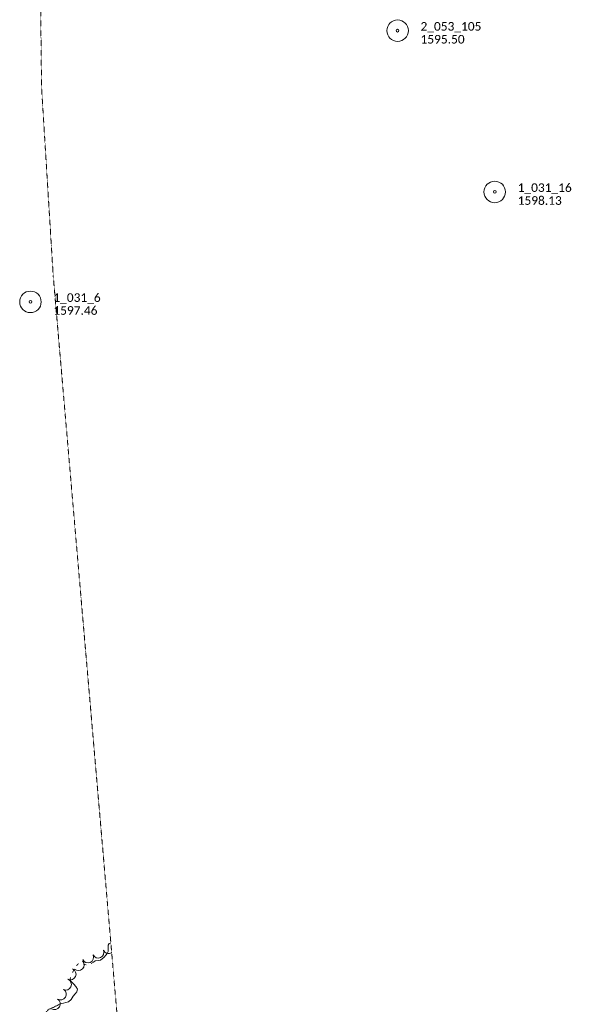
# Model space of a CAD drawing. Extents: x 386237 to 390135, y 96958 to 113752.
# Tile 43 of 112: x 388234 to 388617, y 100516 to 101203. Entities that reach past the tile are written whole.
import ezdxf

# ---------------------------------------------------------------- set-up
doc = ezdxf.new("R2010")
doc.units = 0
doc.header["$MEASUREMENT"] = 0
doc.linetypes.add('Wisdot3', pattern=[0.1875, 0.125, -0.0625])
doc.linetypes.add('Wisdot6', pattern=[0.375, 0.125, -0.0625, 0.03125, -0.0625, 0.03125, -0.0625])
for name, color, linetype, lineweight in [('E_LAND_Vegetation', 81, 'Continuous', 18), ('E_MAP_Limits', 81, 'Wisdot3', 18), ('E_MAP_PassPoints', 41, 'Continuous', 18), ('E_WTR', 131, 'Wisdot6', 18), ('E_WTR_Elevations', 131, 'Continuous', 18)]:
    doc.layers.add(name, color=color, linetype=linetype, lineweight=lineweight)
doc.styles.add('CalibriLight', font='calibril.ttf')

# ---------------------------------------------------------------- blocks, each defined once
blk = doc.blocks.new('PP')
at = {"layer": 'E_MAP_PassPoints', "lineweight": 0}
for radius in [7.5, 0.96]:
    blk.add_circle((0, 0), radius, dxfattribs=at)

msp = doc.modelspace()

# ---------------------------------------------------------------- linework, layer by layer
at = {"layer": 'E_LAND_Vegetation'}
for centre, start, end in [((388288.52, 100551.9), 204.87216, 24.87216), ((388295.84, 100555.14), 203.01733, 301.88977), ((388274.75, 100543.17), 225.43273, 45.43273), ((388281.32, 100548.57), 204.87216, 24.87216), ((388269.06, 100536.79), 245.79033, 65.79033), ((388265.8, 100529.55), 245.79033, 65.79033), ((388262.36, 100522.71), 237.53022, 57.53022), ((388258.09, 100516), 237.53022, 57.53022)]:
    msp.add_arc(centre, 3.97, start, end, dxfattribs=at)
at = {"layer": 'E_MAP_Limits', "lineweight": 0, "flags": 128}
for points in [[(388257.1, 101024.24), (388248.98, 101155.65), (388248.1, 101234.2), (388256.91, 101320.57), (388273.91, 101402.78), (388298.42, 101481.93), (388327.25, 101548.76), (388378.32, 101662.73), (388539.35, 102020.38)], [(388257.1, 101024.24), (388303.44, 100488.15), (388301.07, 100279.09), (388279.8, 99989.74)]]:
    msp.add_lwpolyline(points, dxfattribs=at)
at = {"layer": 'E_WTR', "flags": 128}
for points in [[(388273.48, 100542.72), (388274.17, 100543.67), (388274.79, 100543.97)], [(388245.59, 100496.56), (388245.77, 100498.51), (388246.54, 100501.94), (388248.01, 100504.78), (388249.49, 100507.02), (388251.61, 100509.49), (388253.88, 100512.19), (388256.06, 100513.09), (388259.89, 100514.9), (388261.84, 100515.91), (388261.96, 100515.94)]]:
    msp.add_lwpolyline(points, dxfattribs=at)
at = {"layer": 'E_WTR_Elevations', "flags": 128}
for points in [[(388283.7, 100544.07), (388285.14, 100545.15), (388286.36, 100546.05), (388288.53, 100546.17), (388290.06, 100546.62), (388292.66, 100548.57), (388293.83, 100549.99), (388294.81, 100551.09), (388295.55, 100552.51), (388295.43, 100555.59), (388295.59, 100557.04), (388296.23, 100558.19), (388297.36, 100558.54)], [(388270.63, 100537.91), (388271.56, 100539.52)], [(388278.35, 100543.68), (388280.01, 100543.26), (388280.16, 100543.28)], [(388261.96, 100515.94), (388262.95, 100516.19), (388264.23, 100516.49), (388265.84, 100516.9), (388267.71, 100517.43), (388269.55, 100519.09), (388270.99, 100521.36), (388272.36, 100522.97), (388273.67, 100524.32), (388273.98, 100526.18), (388273.01, 100528.04), (388271.45, 100529.77), (388269.7, 100531.65), (388268.89, 100533.31), (388269.14, 100534.5)]]:
    msp.add_lwpolyline(points, dxfattribs=at)

# ---------------------------------------------------------------- block references
at = {"layer": 'E_MAP_PassPoints', "lineweight": 0}
for p in [(388497.51, 101195.11), (388497.51, 101195.11), (388565.32, 101082.58), (388565.32, 101082.58), (388241.22, 101005.85), (388241.22, 101005.85)]:
    msp.add_blockref('PP', p, dxfattribs=at)

# ---------------------------------------------------------------- texts
at = {"layer": 'E_MAP_PassPoints', "lineweight": 0, "style": 'CalibriLight'}
for s, p in [('2_053_105', (388513.51, 101195.11)), ('2_053_105', (388513.51, 101195.11)), ('1595.50', (388513.51, 101186.11)), ('1595.50', (388513.51, 101186.11)), ('1_031_16', (388581.32, 101082.58)), ('1_031_16', (388581.32, 101082.58)), ('1598.13', (388581.32, 101073.58)), ('1598.13', (388581.32, 101073.58)), ('1_031_6', (388257.22, 101005.85)), ('1_031_6', (388257.22, 101005.85)), ('1597.46', (388257.22, 100996.85)), ('1597.46', (388257.22, 100996.85))]:
    msp.add_text(s, height=6, dxfattribs=at).set_placement(p)

doc.saveas('drawing.dxf')
